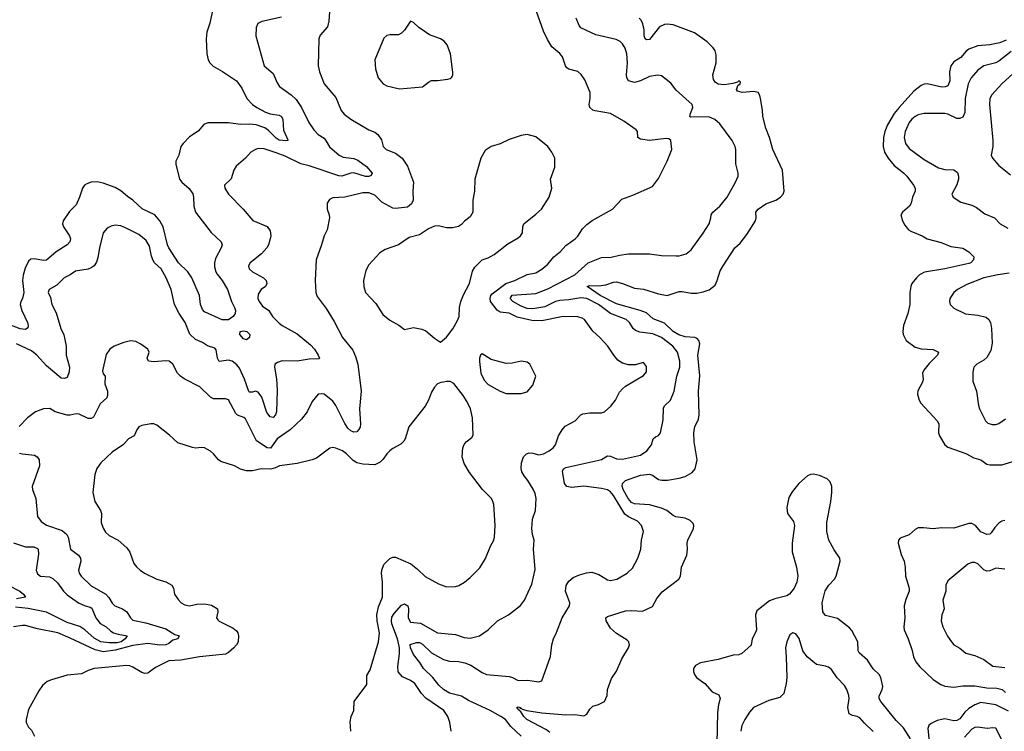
# Model space of a CAD drawing. Header units: inches. Extents: x 1473912 to 1647258, y 640388 to 773423.
# Tile 85 of 256: x 1510991 to 1517587, y 691250 to 696019. Entities that reach past the tile are written whole.
import ezdxf

# ---------------------------------------------------------------- set-up
doc = ezdxf.new("R2010")
doc.units = ezdxf.units.IN
doc.header["$MEASUREMENT"] = 0
doc.layers.add('B5619', color=7, linetype='Continuous')

msp = doc.modelspace()

# ---------------------------------------------------------------- linework, layer by layer
at = {"layer": 'B5619', "color": 5}
for points, elevation in [([(1513070.5, 696130), (1513062, 696010), (1513052.4, 695970), (1513004.2, 695915.8), (1512994.4, 695890), (1512990.4, 695710), (1512999.5, 695670), (1513030.4, 695590), (1513110, 695498), (1513146, 695410), (1513166.1, 695386.1), (1513210, 695352.7), (1513330, 695280.7), (1513370, 695266), (1513391.3, 695250), (1513414.4, 695214.4), (1513426.8, 695170), (1513446.8, 695150), (1513510, 695123.7), (1513553, 695090), (1513590, 695036.3), (1513629.2, 694930), (1513625.2, 694870), (1513627.8, 694810), (1513616.1, 694783.9), (1513590, 694763.4), (1513510, 694752.9), (1513490, 694755.2), (1513416.3, 694796.3), (1513370, 694842.4), (1513330, 694858), (1513290, 694858.3), (1513169.6, 694829.6), (1513090, 694825.1), (1513066, 694814), (1513050.4, 694789.6), (1513050.4, 694750), (1513065.5, 694710), (1513067.7, 694690), (1513050.3, 694610), (1513030.4, 694570), (1513013.7, 694510), (1512977.3, 694410), (1512971.5, 694270), (1512974.6, 694190), (1512984.1, 694164.1), (1513043.5, 694083.5), (1513097, 693997), (1513154.4, 693890), (1513223.2, 693803.2), (1513241.8, 693761.8), (1513255.8, 693710), (1513279, 693530), (1513267.9, 693410), (1513274.1, 693310), (1513271.2, 693288.8), (1513262, 693270), (1513250, 693257.3), (1513230, 693255.3), (1513210, 693262.7), (1513190, 693281.7), (1513170, 693312.4), (1513110, 693433.3), (1513090, 693463), (1513030, 693509.3), (1513010, 693512.7), (1512990.6, 693509.4), (1512950, 693461.2), (1512917, 693390), (1512879.1, 693340.9), (1512803.8, 693270), (1512715.4, 693210), (1512671.9, 693148.1), (1512650, 693148.7), (1512576.8, 693196.8), (1512504.6, 693344.6), (1512493.3, 693353.3), (1512450, 693368), (1512438.8, 693378.8), (1512390, 693471.5), (1512370, 693478), (1512290, 693478.4), (1512270, 693489.6), (1512198.4, 693558.4), (1512092.5, 693612.5), (1512069.7, 693629.7), (1512049.6, 693650), (1512016.2, 693710), (1511992.7, 693730), (1511970, 693733.2), (1511890, 693725.8), (1511854, 693730), (1511845.1, 693750), (1511858.4, 693790), (1511849.4, 693810), (1511803.9, 693843.9), (1511770, 693862), (1511733.2, 693866.8), (1511690, 693856), (1511624.7, 693830), (1511596, 693810), (1511570, 693775.3), (1511546.2, 693666.2), (1511550, 693644.7), (1511564.7, 693630), (1511561.7, 693578.3), (1511579.2, 693530), (1511580.5, 693499.5), (1511575, 693485), (1511530, 693444.4), (1511485.8, 693354.2), (1511470, 693345.4), (1511450, 693345.9), (1511390, 693375), (1511370, 693378.4), (1511330, 693367.8), (1511310, 693368.7), (1511230, 693391.8), (1511193, 693413), (1511150, 693410.5), (1511097.8, 693390), (1511043.8, 693350), (1510987.5, 693292.5)], 760), ([(1512280.3, 696070), (1512265.3, 695994.7), (1512245.5, 695934.5), (1512241.3, 695890), (1512244, 695790), (1512254.6, 695750), (1512264.9, 695730), (1512287.3, 695707.3), (1512350, 695672.2), (1512444, 695610), (1512480.1, 695560.1), (1512514, 695490), (1512550.2, 695450), (1512578.9, 695430), (1512638.9, 695398.9), (1512670, 695388.6), (1512730, 695379.2), (1512745.3, 695370), (1512754.2, 695350), (1512759, 695279), (1512786.8, 695213.2), (1512786.8, 695210), (1512773.9, 695206.1), (1512730, 695211.8), (1512710, 695225.6), (1512657.1, 695277.1), (1512633.3, 695293.3), (1512575.3, 695315.3), (1512530, 695319.5), (1512470, 695317.3), (1512390, 695327.6), (1512252.6, 695327.4), (1512224.5, 695315.5), (1512187.9, 695272.1), (1512130, 695233), (1512085.7, 695190), (1512070.3, 695170), (1512058, 695110), (1512037.6, 695070), (1512037.6, 695050), (1512062.8, 694950), (1512076.5, 694930), (1512126.9, 694886.9), (1512150.8, 694850.8), (1512156.5, 694830), (1512158, 694770), (1512170.2, 694730), (1512273.4, 694593.4), (1512340.3, 694530), (1512347, 694510), (1512342, 694490), (1512302.1, 694417.9), (1512295.9, 694390), (1512297.1, 694362.9), (1512305, 694330), (1512313.6, 694313.6), (1512346.7, 694270), (1512383.2, 694210), (1512411, 694130), (1512431, 694090), (1512437.1, 694070), (1512434.3, 694050), (1512421.8, 694030), (1512390, 694007.3), (1512348.4, 694008.4), (1512230, 694061.6), (1512216, 694076), (1512203.5, 694110), (1512194.8, 694170), (1512145.2, 694290), (1512117.8, 694330), (1512056.2, 694390), (1511989.9, 694490), (1511981, 694510), (1511953.4, 694630), (1511930, 694670.6), (1511896.5, 694710), (1511812.3, 694752.3), (1511750, 694808.9), (1511713.2, 694833.2), (1511670, 694870.9), (1511630, 694894.8), (1511550, 694923.5), (1511510, 694932.6), (1511470, 694929.7), (1511440.3, 694919.8), (1511425.5, 694910), (1511411.3, 694888.7), (1511392.9, 694830), (1511370, 694778.4), (1511325.8, 694734.2), (1511283.6, 694670), (1511279, 694650), (1511284, 694630), (1511325.2, 694570), (1511331.5, 694550), (1511327.6, 694530), (1511310.1, 694509.9), (1511236.4, 694463.6), (1511170, 694407.7), (1511150, 694404.4), (1511090, 694416.1), (1511066.6, 694413.4), (1511050, 694399.7), (1511026.9, 694353.1), (1511013.6, 694306.4), (1511009.1, 694270.9), (1511019.8, 694190), (1511010.9, 694150), (1510998.6, 694130), (1510995.5, 694110), (1511004.6, 694070), (1511044, 693990), (1511048.7, 693970), (1511045.1, 693954.9), (1511030, 693943.5), (1510993.9, 693946.1), (1510890, 693986.7)], 720), ([(1512745.1, 696034.9), (1512613.9, 696006.1), (1512587.7, 695992.3), (1512574.4, 695965.6), (1512572.2, 695910), (1512628.5, 695710), (1512690, 695658), (1512715.5, 695595.5), (1512731, 695571), (1512810, 695516.2), (1512843, 695483), (1512879.4, 695430), (1512928.9, 695328.9), (1512961.2, 695281.2), (1512990, 695248.9), (1513030, 695224.2), (1513045.5, 695205.4), (1513066.6, 695166.6), (1513130.6, 695110.6), (1513158, 695098), (1513230, 695087.7), (1513256.9, 695076.9), (1513315.6, 695035.6), (1513352.8, 694990), (1513346.1, 694973.9), (1513331.1, 694968.9), (1513308.9, 694968.9), (1513230, 694992.8), (1513210, 694990.8), (1513150, 694970.8), (1513130, 694972.1), (1512930, 695039.2), (1512873.7, 695053.7), (1512770, 695105), (1512710, 695127.2), (1512630, 695153.3), (1512590, 695155.6), (1512570, 695149.6), (1512540.7, 695130), (1512503, 695090), (1512442.2, 695037.8), (1512426.3, 695010), (1512408.7, 694951.3), (1512364.4, 694910), (1512364.9, 694890), (1512390.3, 694850.2), (1512488.2, 694750), (1512554.2, 694674.2), (1512650, 694632), (1512670, 694602.8), (1512672.7, 694570), (1512669.2, 694550), (1512657.8, 694510), (1512646.9, 694490), (1512610.8, 694449.2), (1512535.8, 694390), (1512523.8, 694370), (1512528.4, 694350), (1512550.4, 694330), (1512625.5, 694290), (1512643, 694270), (1512648, 694250), (1512639.1, 694230), (1512609, 694211), (1512590, 694179), (1512587.6, 694150), (1512595.3, 694130), (1512618, 694098), (1512659.3, 694070), (1512684.9, 694030), (1512730, 693986), (1512750.2, 693970.2), (1512850, 693912.9), (1512939.4, 693839.4), (1512965.6, 693810), (1512991.5, 693770), (1512999.1, 693750), (1512994.6, 693745.4), (1512930, 693743.6), (1512850, 693730.6), (1512750, 693733), (1512717.8, 693722.2), (1512701.1, 693710), (1512698.5, 693690), (1512711.6, 693611.6), (1512716.6, 693536.6), (1512712.5, 693390), (1512706, 693370), (1512690, 693353.1), (1512670, 693357.1), (1512646, 693386), (1512613, 693490), (1512590, 693522.3), (1512570, 693528.6), (1512550, 693521.7), (1512530, 693522.4), (1512526.8, 693526.8), (1512498.4, 693610), (1512463.8, 693683.8), (1512446.4, 693706.4), (1512414.3, 693730), (1512390, 693736.3), (1512328.2, 693728.2), (1512316.1, 693750), (1512307.3, 693807.3), (1512297.8, 693817.8), (1512250, 693832.7), (1512215.1, 693855.1), (1512170, 693875.8), (1512130.4, 693910.4), (1512099.9, 693990), (1512058.8, 694050), (1512027.8, 694110), (1512007.2, 694210), (1511973.1, 694290), (1511938.3, 694350), (1511894, 694390), (1511884.6, 694404.6), (1511873.7, 694433.7), (1511861.4, 694501.4), (1511838.7, 694538.7), (1511790, 694579.2), (1511710, 694620.3), (1511670, 694638), (1511630, 694641.1), (1511604.5, 694635.5), (1511578, 694622), (1511550.2, 694589.8), (1511525.5, 694490), (1511515.8, 694424.2), (1511505.4, 694394.6), (1511490.2, 694369.8), (1511470, 694355.1), (1511450, 694347.4), (1511365.8, 694334.2), (1511330.2, 694309.8), (1511290, 694289.6), (1511239.3, 694240.7), (1511188, 694210), (1511183.4, 694196.6), (1511181.6, 694190), (1511198.2, 694158.2), (1511206, 694110), (1511234.6, 694054.6), (1511266.7, 693950), (1511287.1, 693907.1), (1511294.6, 693874.6), (1511303.5, 693830), (1511303.5, 693770), (1511324.3, 693690), (1511322, 693658), (1511310, 693622), (1511290, 693614), (1511270, 693617.6), (1511170, 693699.9), (1511106.2, 693770), (1511070, 693799.9), (1510970, 693846.3)], 740), ([(1513882.4, 691250), (1513873, 691310), (1513860.5, 691350), (1513833.6, 691390), (1513712.7, 691472.7), (1513683.7, 691503.7), (1513638.5, 691570), (1513610, 691589.9), (1513555, 691615), (1513527.7, 691647.7), (1513523.7, 691683.7), (1513535.6, 691770), (1513535.3, 691810), (1513521.8, 691870), (1513483.4, 691970), (1513481.1, 691990), (1513485.3, 692014.7), (1513500.8, 692039.2), (1513550, 692095), (1513570, 692103.3), (1513591.6, 692090), (1513595.9, 692070), (1513593.5, 692010), (1513610, 691982.4), (1513675.3, 691975.3), (1513790, 691910.2), (1513910, 691899), (1513970, 691879.5), (1514010, 691873.7), (1514072.7, 691890), (1514130, 691930.5), (1514192.3, 691990), (1514266.6, 692030), (1514346.6, 692093.4), (1514373.6, 692130), (1514423.3, 692236.7), (1514444.7, 692335.3), (1514433.6, 692470), (1514437.6, 692530), (1514426.6, 692570), (1514422.3, 692610), (1514427.6, 692672.4), (1514447.3, 692730), (1514451.8, 692810), (1514444.8, 692844.8), (1514431.9, 692871.9), (1514396, 692930), (1514370, 692961.2), (1514356.2, 692990), (1514351.7, 693011.7), (1514353.3, 693050), (1514366.6, 693090), (1514386.6, 693110), (1514404.5, 693115.5), (1514430, 693114.7), (1514470, 693103.9), (1514499.5, 693110), (1514538.9, 693130), (1514564.7, 693150), (1514579.7, 693170), (1514600.5, 693230), (1514625.1, 693270), (1514646, 693294), (1514712.3, 693330), (1514749.4, 693370), (1514763.5, 693376.5), (1514810, 693384.2), (1514890, 693384.9), (1514910, 693390.7), (1514952.3, 693430), (1514982, 693470), (1515010, 693522.8), (1515030, 693544.9), (1515050, 693562), (1515170, 693634), (1515190, 693658), (1515190, 693695.3), (1515170, 693721.2), (1515114, 693706), (1515070, 693705.4), (1515030, 693716.4), (1514998, 693738), (1514970.6, 693770.6), (1514931.7, 693831.7), (1514878.3, 693890), (1514831.3, 693931.3), (1514775.1, 694010), (1514759.1, 694019.1), (1514730, 694027.3), (1514631.1, 694028.9), (1514490, 694001.2), (1514422, 694002), (1514324.4, 694024.4), (1514270, 694051.7), (1514210, 694059.9), (1514190, 694073.2), (1514146.2, 694130), (1514142.6, 694150), (1514147.8, 694170), (1514157.4, 694182.6), (1514248.4, 694251.6), (1514309.3, 694270.7), (1514390, 694310.2), (1514450, 694321.6), (1514490, 694347.1), (1514530, 694381.5), (1514570.6, 694429.4), (1514615.3, 694464.7), (1514650, 694505.3), (1514711.6, 694550), (1514730, 694568.4), (1514761.8, 694618.2), (1514790, 694647.2), (1514826.9, 694673.1), (1514962.7, 694750), (1515024.4, 694815.6), (1515098, 694842), (1515230, 694900.7), (1515270, 694954.8), (1515329.4, 695070), (1515361.2, 695150), (1515352.7, 695210), (1515339.7, 695219.7), (1515322.9, 695222.9), (1515210, 695209.8), (1515150, 695217.6), (1515132.3, 695230), (1515129.6, 695269.6), (1515120.8, 695280.8), (1515039.6, 695339.6), (1514950, 695391.1), (1514847.5, 695407.5), (1514830, 695413.3), (1514810, 695429.6), (1514805.4, 695450), (1514812.6, 695490), (1514812.6, 695530), (1514776.6, 695616.6), (1514751.8, 695651.8), (1514730.9, 695670.9), (1514670, 695687.8), (1514656.9, 695696.9), (1514647.3, 695710), (1514627.6, 695770), (1514610, 695791.6), (1514557, 695837), (1514526.1, 695886.1), (1514501.3, 695941.3), (1514452.7, 696072.7)], 760), ([(1514350, 691217.4), (1514282.5, 691282.5), (1514245.3, 691330), (1514215.6, 691350), (1514143.5, 691390), (1513997.5, 691457.5), (1513950, 691484.8), (1513870, 691504.8), (1513830.6, 691530), (1513799.9, 691559.9), (1513759.4, 691610), (1513696.5, 691670), (1513671.8, 691711.8), (1513630, 691765.6), (1513609.5, 691810), (1513608.1, 691831.9), (1513650, 691845.7), (1513670, 691844.7), (1513690, 691833.3), (1513750, 691777), (1513830, 691731.6), (1513870, 691719.4), (1513930, 691718), (1513974, 691710), (1514013.2, 691693.2), (1514090, 691643.2), (1514119.1, 691630), (1514270, 691616.4), (1514292.2, 691610), (1514330.2, 691590.2), (1514393.6, 691593.6), (1514470, 691582), (1514490, 691588), (1514547.7, 691752.3), (1514556.2, 691830), (1514567, 691870), (1514588.3, 691911.7), (1514626.3, 692010), (1514674.3, 692090), (1514677.4, 692110), (1514647.8, 692190), (1514652.7, 692227.3), (1514670, 692257.1), (1514698.9, 692281.1), (1514741.4, 692298.6), (1514787.8, 692312.2), (1514824.4, 692315.6), (1514870, 692301.6), (1514930, 692264.9), (1514950, 692260.9), (1514992.7, 692270), (1515060.9, 692310), (1515096.2, 692343.8), (1515131.5, 692410), (1515153.3, 692470), (1515157.4, 692530), (1515169.7, 692590), (1515157.4, 692630), (1515130, 692658.5), (1515070, 692686.3), (1515045.8, 692705.8), (1514970, 692830.7), (1514950, 692854.3), (1514928.4, 692868.4), (1514890, 692877.6), (1514770, 692891.8), (1514690, 692884.2), (1514657.6, 692890), (1514641, 692910), (1514626.9, 692993.1), (1514634.7, 693010), (1514650, 693017.1), (1514870, 693066.5), (1514890, 693072.6), (1514930, 693096), (1514950, 693094), (1514990, 693076.1), (1515030, 693073.6), (1515150, 693100.2), (1515192.3, 693130), (1515223.9, 693170), (1515235.6, 693210), (1515250, 693223.1), (1515270, 693232.4), (1515284.7, 693250), (1515302.2, 693337.8), (1515304.2, 693415.8), (1515310, 693430.3), (1515352.3, 693470), (1515376.8, 693530), (1515394.2, 693630), (1515414, 693690), (1515412.7, 693730), (1515398.2, 693790), (1515367.9, 693830), (1515290, 693888.7), (1515232.6, 693912.6), (1515145.8, 693925.8), (1515116, 693936), (1515100.4, 693950), (1515077.2, 693990), (1515055.1, 694010), (1514950, 694049.9), (1514869.2, 694110), (1514790, 694149.9), (1514750, 694154.8), (1514670, 694141.6), (1514610, 694137.9), (1514581, 694130), (1514510, 694095.3), (1514430, 694080.6), (1514390, 694084.5), (1514350, 694098.7), (1514295.4, 694130), (1514276.5, 694150), (1514290, 694171.9), (1514450, 694183.7), (1514530, 694214.3), (1514710, 694309.5), (1514800.4, 694390), (1514890, 694424.1), (1514952.8, 694427.2), (1515010, 694440.9), (1515070, 694449), (1515210, 694448.7), (1515290, 694438.9), (1515390, 694436.5), (1515410, 694437), (1515457.2, 694450), (1515490, 694476.3), (1515570, 694587.7), (1515609.7, 694650), (1515622, 694690), (1515623, 694710), (1515634.7, 694730), (1515681.3, 694770), (1515730, 694830.5), (1515786, 694930), (1515803.6, 694970), (1515805.6, 694990), (1515787.9, 695052.1), (1515787.8, 695150), (1515784.2, 695170), (1515764.2, 695210), (1515682, 695322), (1515647.3, 695350), (1515608.1, 695368.1), (1515486.2, 695366.2), (1515481.7, 695370), (1515484.5, 695390), (1515499.8, 695430), (1515495.4, 695450), (1515390, 695546.6), (1515353.7, 695593.7), (1515290, 695641.6), (1515266.2, 695646.2), (1515210, 695637.6), (1515150, 695608.7), (1515110, 695598.5), (1515069.8, 695609.8), (1515059.1, 695630), (1515056.8, 695650), (1515064.1, 695730), (1515057.6, 695790), (1515048.5, 695828.5), (1515030, 695857), (1515013, 695873), (1514986.7, 695886.7), (1514850, 695918.2), (1514750, 695965.2), (1514739.1, 695979.1), (1514718.8, 696030)], 740), ([(1514542.8, 691242.8), (1514520, 691260), (1514389.8, 691330), (1514368.7, 691350), (1514345.9, 691385.9), (1514337.2, 691390), (1514337.2, 691397.2), (1514330, 691399), (1514322.7, 691410), (1514330, 691414), (1514344.7, 691410), (1514344.7, 691404.7), (1514350, 691406), (1514358.5, 691398.5), (1514388.5, 691388.5), (1514490, 691374.5), (1514650, 691360.7), (1514710, 691361.7), (1514770, 691352.7), (1514790, 691364), (1514810, 691398.8), (1514830, 691418), (1514869.5, 691430.5), (1514910, 691450.8), (1514927, 691490), (1514929.6, 691530), (1514955.3, 691604.7), (1514990, 691652.7), (1515024.5, 691735.5), (1515070.8, 691810), (1515077.3, 691830), (1515072.6, 691850), (1515061.2, 691861.2), (1514990, 691905), (1514950, 691940.7), (1514919.8, 691990), (1514918.7, 692010), (1514930, 692018.9), (1515050, 692057.2), (1515090, 692060.7), (1515164.4, 692055.6), (1515230, 692085.5), (1515260.7, 692139.3), (1515294.3, 692185.7), (1515408, 692270), (1515417.4, 692290), (1515425.1, 692350), (1515460.5, 692430), (1515465.7, 692470), (1515462.3, 692510), (1515467.4, 692530), (1515506.2, 692610), (1515508.4, 692630), (1515502.8, 692642.8), (1515482.9, 692662.9), (1515450, 692678.2), (1515387.4, 692687.4), (1515370, 692695.9), (1515327.4, 692730), (1515290, 692746.2), (1515210, 692767), (1515110, 692773.8), (1515090, 692784.3), (1515067.7, 692810), (1515035, 692870), (1515027.6, 692892.4), (1515028.7, 692911.3), (1515048.9, 692930), (1515150, 692966.1), (1515210, 692973.5), (1515230, 692966.7), (1515270, 692938.5), (1515292.4, 692932.4), (1515330, 692933.7), (1515410, 692946), (1515450, 692958), (1515495.9, 692984.1), (1515516, 693010), (1515529.8, 693070), (1515510.5, 693190), (1515508.1, 693251.9), (1515514.8, 693290), (1515538.3, 693341.7), (1515543.9, 693370), (1515538.6, 693530), (1515548.7, 693631.3), (1515535, 693770), (1515546.8, 693846.8), (1515541.5, 693870), (1515530, 693883.1), (1515515.1, 693890), (1515450, 693893.4), (1515407.2, 693907.2), (1515368.8, 693930), (1515310, 693984.8), (1515235.1, 694015.1), (1515190, 694053.3), (1515147.8, 694070), (1514990, 694115.4), (1514879.2, 694170), (1514792, 694230), (1514810, 694236.9), (1514870, 694236.1), (1514917.1, 694242.9), (1514970, 694259.4), (1514990, 694261.3), (1515030, 694251.5), (1515110, 694220.5), (1515170, 694212.7), (1515270, 694180.8), (1515329.8, 694170.2), (1515410, 694196.5), (1515430, 694197.6), (1515490, 694186.5), (1515526.5, 694186.5), (1515570, 694194.5), (1515611.1, 694208.9), (1515650, 694238.7), (1515664.6, 694270), (1515684.6, 694335.4), (1515703.5, 694370), (1515782.4, 694490), (1515817.7, 694522.3), (1515861.7, 694578.3), (1515920.5, 694670), (1515925.1, 694690), (1515923, 694730), (1515937.4, 694750), (1515990, 694785.8), (1516056.2, 694810), (1516087, 694830), (1516105.1, 694850), (1516112.3, 694870), (1516100.9, 695010), (1516037.3, 695150), (1516015.1, 695230), (1515990, 695292.7), (1515970, 695369), (1515968.6, 695411.4), (1515954.6, 695490), (1515949.8, 695510), (1515937.4, 695530), (1515910, 695538.4), (1515830.5, 695530.5), (1515800.4, 695540.4), (1515792.6, 695550), (1515796.8, 695563.2), (1515802.5, 695577.5), (1515817.6, 695590), (1515819.5, 695599.5), (1515810, 695609), (1515799.9, 695600.1), (1515769.3, 695590.7), (1515710, 695582.2), (1515670, 695587.3), (1515650, 695600.5), (1515638.7, 695618.7), (1515635.1, 695650), (1515656.8, 695730), (1515656.4, 695783.6), (1515650.6, 695810), (1515637.3, 695830), (1515596.8, 695870), (1515511, 695930), (1515370, 695983.9), (1515329.8, 695989.8), (1515310, 695986.3), (1515278, 695970), (1515210, 695886.6), (1515190, 695883), (1515182.4, 695890), (1515175.4, 695910), (1515174.6, 695950), (1515165.6, 695990), (1515155.1, 696015.1), (1515142.4, 696030)], 720), ([(1517599, 695881), (1517556.7, 695863.3), (1517490, 695849.9), (1517410, 695843.8), (1517350, 695820.2), (1517332.8, 695807.2), (1517295.2, 695764.8), (1517250, 695735.3), (1517229.2, 695710), (1517220.6, 695670), (1517223.5, 695610), (1517210, 695576.3), (1517191.7, 695568.3), (1517170, 695567.4), (1517070, 695588.9), (1517050, 695587.6), (1517030, 695577.7), (1516981.2, 695538.8), (1516883.5, 695430), (1516850.2, 695390), (1516804.7, 695315.3), (1516786.4, 695270), (1516777.8, 695230), (1516776.8, 695170), (1516785.5, 695130), (1516810.2, 695090), (1516850, 695040.6), (1516913.1, 694993.1), (1516935.2, 694970), (1516980.2, 694910), (1516990.2, 694890), (1516991.1, 694870), (1516972.2, 694830), (1516964, 694790), (1516951.6, 694770), (1516906, 694730), (1516893.4, 694710), (1516905.7, 694670), (1516921, 694641), (1516946.4, 694610), (1516960.9, 694600.9), (1517036.3, 694570), (1517070.7, 694550), (1517164.8, 694524.8), (1517230, 694499.3), (1517310, 694488.7), (1517350, 694462.6), (1517382.4, 694430), (1517380.4, 694410), (1517362.4, 694390), (1517350, 694384.1), (1517190, 694349.4), (1517052.8, 694327.2), (1517019.6, 694310), (1516998.5, 694290), (1516968.9, 694250), (1516962.3, 694230), (1516955.2, 694190), (1516954, 694110), (1516940.2, 694050), (1516911.7, 693970), (1516907.4, 693930), (1516910.3, 693910), (1516930.4, 693870), (1516990, 693824), (1517030, 693812.7), (1517110, 693808.8), (1517145.5, 693790), (1517140.4, 693770), (1517084.4, 693715.6), (1517048.5, 693670), (1517040.3, 693650), (1517043.7, 693610), (1517039.5, 693590), (1517009, 693531), (1517007, 693510), (1517017.4, 693470), (1517029.3, 693449.3), (1517138.3, 693330), (1517147.7, 693310), (1517146.5, 693250), (1517152.7, 693230), (1517188.8, 693170), (1517210, 693153.4), (1517330, 693111.5), (1517382.9, 693082.9), (1517430, 693068.2), (1517470, 693041.2), (1517490, 693035.6), (1517570, 693035.2), (1517690, 693071.7)], 720), ([(1517634.2, 695805.8), (1517550, 695740.3), (1517530, 695730.7), (1517450.8, 695709.2), (1517410, 695679.8), (1517366, 695630), (1517345.5, 695590), (1517326, 695490), (1517323.1, 695396.9), (1517310, 695364.7), (1517290, 695355.6), (1517270, 695357.2), (1517210, 695385.3), (1517190, 695389.8), (1517050.6, 695390.6), (1517010, 695380.4), (1516990, 695369.9), (1516967.2, 695352.8), (1516949.4, 695330.6), (1516922.8, 695270), (1516916, 695230), (1516925.5, 695190), (1516950, 695156.5), (1517050, 695082.3), (1517146.8, 695026.8), (1517190, 695015.6), (1517250, 695013.4), (1517274.4, 694994.4), (1517281.5, 694970), (1517281.3, 694950), (1517270, 694912.3), (1517236.4, 694850), (1517245.5, 694830), (1517295.8, 694795.8), (1517370, 694774.9), (1517400.9, 694760.9), (1517458, 694718), (1517522, 694690), (1517560.5, 694650), (1517610, 694621.3)], 740), ([(1517696, 695704), (1517570.2, 695590), (1517504.9, 695515.1), (1517490.2, 695490), (1517487.8, 695450), (1517511.5, 695208.5), (1517511.6, 695168.4), (1517500.4, 695110), (1517508.2, 695090), (1517550, 695041.6), (1517630, 694979.5)], 760), ([(1517619.5, 694320.5), (1517543, 694310), (1517450, 694289.8), (1517336.1, 694243.9), (1517274.9, 694210), (1517250, 694189.6), (1517223.1, 694150), (1517219.5, 694130), (1517223.8, 694110), (1517250, 694086.7), (1517328, 694048), (1517410, 694039.7), (1517465.2, 694025.2), (1517484.7, 694010), (1517494.6, 693990), (1517501.5, 693950), (1517506.1, 693850), (1517497.3, 693802.7), (1517470, 693755.6), (1517450, 693737.6), (1517404.4, 693710), (1517383.7, 693690), (1517376.1, 693656.1), (1517377.2, 693597.2), (1517400.3, 693530), (1517414.4, 693434.4), (1517422, 693410), (1517461.3, 693330), (1517476.1, 693316.1), (1517505.1, 693305.1), (1517530, 693306), (1517550, 693313.7), (1517595.3, 693344.7)], 740), ([(1513208.7, 691250), (1513206.3, 691313.7), (1513212.7, 691350), (1513229.2, 691390), (1513232.7, 691450), (1513316.9, 691563.1), (1513316.2, 691623.8), (1513338.9, 691661.1), (1513395.6, 691850), (1513401.2, 691910), (1513385.5, 691990), (1513383.7, 692030), (1513396, 692084), (1513422.6, 692150), (1513421.7, 692250), (1513415.1, 692310), (1513416.4, 692330), (1513431.8, 692368.2), (1513470, 692408.7), (1513490, 692418), (1513510, 692417.4), (1513612.1, 692372.1), (1513656.7, 692336.7), (1513706.9, 692286.9), (1513797.5, 692237.5), (1513850, 692218), (1513910, 692219.5), (1513933.2, 692226.8), (1513972, 692250), (1514010, 692281.6), (1514073.9, 692346.1), (1514112.7, 692407.3), (1514145.1, 692490), (1514168, 692530), (1514173, 692550), (1514177.4, 692630), (1514167.3, 692770), (1514162, 692790), (1514152, 692810), (1514091, 692871), (1514005.2, 692985.2), (1513970, 693045.2), (1513956.3, 693090), (1513960.9, 693150), (1513970, 693172), (1513982, 693190), (1514020.2, 693219.8), (1514030, 693234), (1514024.2, 693350), (1514011.5, 693410), (1513990, 693457.2), (1513961.2, 693501.2), (1513900.2, 693580.2), (1513874.6, 693594.6), (1513850, 693595.3), (1513831.1, 693588.9), (1513811.6, 693588.4), (1513790, 693578), (1513770, 693555.3), (1513750, 693522), (1513730.3, 693469.7), (1513707.7, 693430), (1513599.1, 693290), (1513574, 693210), (1513565.2, 693194.8), (1513545.2, 693174.8), (1513490, 693145.2), (1513470.4, 693129.6), (1513450, 693109.2), (1513426.7, 693073.3), (1513406.2, 693053.8), (1513370, 693036.8), (1513290, 693040.7), (1513250, 693049.8), (1513225.1, 693065.1), (1513181.1, 693110), (1513153.3, 693130), (1513110, 693148.5), (1513090, 693151), (1513070, 693146.6), (1512979.1, 693080.9), (1512950, 693068.7), (1512850, 693044.8), (1512731.3, 693030), (1512704.7, 693015.3), (1512673.9, 693006.1), (1512610, 693008.8), (1512550, 692995.1), (1512510, 692995.6), (1512470, 693007.1), (1512430, 693028.2), (1512338.9, 693058.9), (1512322.9, 693070), (1512289.8, 693109.8), (1512270, 693126.6), (1512230, 693149.7), (1512210, 693153), (1512170, 693147.8), (1512150, 693151.5), (1512050, 693182.9), (1511994.2, 693234.2), (1511910, 693301.6), (1511890, 693309.7), (1511870, 693311.3), (1511810, 693298.3), (1511790, 693289.6), (1511775.3, 693270), (1511759.3, 693230), (1511720.5, 693210), (1511687.7, 693172.3), (1511610, 693121.3), (1511534.4, 693050), (1511509, 693011), (1511495.3, 692970), (1511482, 692850), (1511494, 692790), (1511532.4, 692730), (1511538.4, 692710), (1511537, 692650), (1511550.3, 692610.3), (1511565.1, 692585.1), (1511590, 692561.6), (1511650.7, 692530), (1511710, 692479.1), (1511728.4, 692450), (1511755.6, 692375.6), (1511772.9, 692352.9), (1511799.1, 692330), (1511827.3, 692310), (1511910, 692270.3), (1511971.4, 692251.4), (1512010.7, 692230), (1512022, 692210), (1512027.3, 692170), (1512052.5, 692132.5), (1512074, 692110), (1512097.7, 692097.7), (1512130, 692092), (1512178, 692102), (1512230, 692105.2), (1512275.6, 692095.6), (1512310, 692076.4), (1512317.1, 692070), (1512318.4, 692050), (1512310.5, 692010), (1512317.6, 691997.6), (1512327.7, 691987.8), (1512422.2, 691942.2), (1512444.2, 691924.2), (1512453.1, 691910), (1512457.3, 691890), (1512454.4, 691850), (1512444.4, 691830), (1512425.8, 691810), (1512390, 691778), (1512370, 691766.5), (1512196, 691750), (1512070, 691725.8), (1511990, 691722.7), (1511902, 691678), (1511850, 691638.9), (1511830, 691636.9), (1511810, 691643.1), (1511750, 691679.7), (1511730, 691688.5), (1511710, 691690.9), (1511490, 691670.8), (1511450, 691657.7), (1511405.2, 691634.8), (1511310, 691626.2), (1511204.4, 691595.6), (1511176.5, 691583.5), (1511143.7, 691556.3), (1511119.3, 691520.7), (1511050, 691395.3), (1511034.8, 691330), (1511034.8, 691310), (1511050, 691278), (1511070, 691258), (1511090, 691218)], 780), ([(1510990, 693114.7), (1511010, 693108.4), (1511090, 693101.1), (1511109.2, 693089.2), (1511121.7, 693070), (1511124.2, 693030), (1511075.8, 692890), (1511077.1, 692870), (1511100.5, 692810), (1511110.6, 692690), (1511135.8, 692655.8), (1511170, 692632), (1511275.6, 692595.6), (1511308, 692570), (1511315.8, 692550), (1511331.1, 692471.1), (1511384.9, 692430), (1511398.9, 692410), (1511401.5, 692390), (1511384.7, 692330), (1511389.2, 692310), (1511402.8, 692290), (1511470, 692224.1), (1511569.4, 692169.4), (1511587.7, 692147.7), (1511610, 692108.2), (1511628.2, 692090), (1511680.4, 692070), (1511710, 692051.3), (1511732.8, 692010), (1511750, 691995.5), (1511836, 691976), (1511970, 691935.7), (1512030, 691899.7), (1512059.3, 691890), (1512050.8, 691870), (1512018.1, 691861.9), (1511990, 691837.9), (1511970, 691828.8), (1511928.4, 691828.4), (1511850, 691838.3), (1511750, 691825.9), (1511630, 691794.4), (1511550, 691783.3), (1511495.9, 691795.9), (1511330, 691875.3), (1511246.6, 691910), (1511110, 691937.1), (1511030, 691958.2), (1511010, 691959.2), (1510950, 691949.7)], 760), ([(1516958.7, 691198.7), (1516912.8, 691272.8), (1516862.6, 691322.6), (1516759.3, 691450), (1516748.5, 691470), (1516750, 691486), (1516769.9, 691530), (1516772.8, 691550), (1516759.5, 691610), (1516748.5, 691630), (1516709.7, 691669.7), (1516670, 691726.3), (1516615.6, 691775.5), (1516609, 691790), (1516605.4, 691850), (1516565.8, 691925.8), (1516550, 691943.9), (1516470, 692006.6), (1516390, 692025.6), (1516371.3, 692050), (1516367.4, 692110), (1516388, 692192), (1516410.8, 692229.2), (1516449.6, 692270), (1516462, 692290), (1516488.3, 692390), (1516484.7, 692410), (1516446.6, 692466.6), (1516412.8, 692530), (1516399.2, 692590), (1516398.9, 692650), (1516426.1, 692790), (1516432.9, 692850), (1516431.5, 692891.5), (1516421, 692921), (1516400.9, 692940.9), (1516350, 692964.5), (1516310, 692972.9), (1516290, 692970.9), (1516270, 692961.1), (1516210, 692909.6), (1516165.9, 692854.1), (1516144.1, 692815.9), (1516130.2, 692750), (1516135.8, 692710), (1516175.4, 692655.4), (1516180.9, 692630), (1516166, 692510), (1516166.6, 692453.4), (1516194.9, 692350), (1516203.7, 692290), (1516198.4, 692250), (1516180.5, 692210), (1516148, 692170), (1516130, 692156.9), (1516050, 692138.9), (1516015.5, 692124.5), (1515930, 692056.4), (1515919.8, 692030), (1515927.5, 691930), (1515923.8, 691916.2), (1515898.5, 691870), (1515891.8, 691828.2), (1515830, 691771.1), (1515810, 691763.1), (1515770, 691759.4), (1515670, 691730.5), (1515551.6, 691708.4), (1515518, 691690), (1515505.8, 691670), (1515505.4, 691650), (1515511.2, 691630), (1515524.7, 691610), (1515582.3, 691570), (1515630, 691514.6), (1515674.4, 691494.4), (1515684.2, 691470), (1515672, 691430), (1515665.1, 691374.9), (1515662, 691170)], 720), ([(1517590, 692662.2), (1517570, 692657.6), (1517550, 692645.7), (1517523.2, 692616.8), (1517500, 692580), (1517490, 692571.5), (1517470.2, 692569.8), (1517430, 692587.7), (1517393.6, 692630), (1517370, 692642.5), (1517350, 692642.7), (1517250, 692610.7), (1517166.2, 692613.8), (1517110, 692607.4), (1517045.3, 692614.7), (1517010, 692613.6), (1516990, 692602), (1516950, 692565.6), (1516890, 692545.1), (1516878.7, 692530), (1516876.9, 692510), (1516895.6, 692435.6), (1516915.9, 692390), (1516923.2, 692350), (1516926.3, 692290), (1516950.4, 692209.6), (1516950.5, 692190), (1516927, 692133), (1516916, 692090), (1516921.8, 692010), (1516914, 691950), (1516916.2, 691930), (1516943.2, 691870), (1516970, 691790.7), (1516978.5, 691750), (1516995.4, 691715.4), (1517022.6, 691682.6), (1517110, 691596.5), (1517163, 691563), (1517190, 691552.3), (1517250, 691546), (1517310, 691554.9), (1517390, 691554.9), (1517470, 691541.1), (1517538.2, 691538.2), (1517573.4, 691530), (1517595.5, 691510)], 720), ([(1510950, 692513.8), (1511030, 692485.4), (1511085.5, 692485.5), (1511110, 692475.8), (1511114.6, 692470), (1511117.8, 692437.8), (1511102.6, 692330), (1511110, 692304.9), (1511130, 692289.1), (1511190, 692284.4), (1511213, 692273), (1511245, 692245), (1511284.9, 692190), (1511310, 692164.7), (1511384.9, 692110), (1511430, 692090.7), (1511463, 692083), (1511474.6, 692074.6), (1511501.4, 692010), (1511530, 691971.6), (1511571.2, 691951.2), (1511601.5, 691921.5), (1511619.5, 691910), (1511650, 691900.1), (1511710.6, 691890.6), (1511698.5, 691870), (1511670.8, 691850), (1511643.8, 691843.8), (1511590, 691842.8), (1511534.3, 691850), (1511490, 691873.6), (1511426.8, 691930), (1511393.4, 691953.4), (1511310, 691979.8), (1511170, 692049.5), (1511047.1, 692072.9), (1510962.4, 692082.4)], 740), ([(1517590, 692337.6), (1517530, 692342.7), (1517490, 692326), (1517470, 692323.1), (1517450, 692333), (1517410, 692373), (1517390, 692382.4), (1517370, 692380.5), (1517344, 692370), (1517210, 692258.4), (1517196.5, 692230), (1517194.7, 692190), (1517175.6, 692130), (1517183.6, 692070), (1517168.8, 692030), (1517164.4, 691990), (1517176.4, 691950), (1517207.3, 691887.3), (1517233, 691850), (1517250.3, 691830.3), (1517290, 691806.4), (1517330, 691774), (1517390, 691758.6), (1517450, 691731.4), (1517510, 691687.1), (1517590, 691676.6)], 740), ([(1510914.9, 692230), (1510991.8, 692190), (1511016.5, 692170), (1511030.8, 692150), (1510970, 692137.2)], 720), ([(1516710, 691249.3), (1516650, 691304), (1516619.7, 691339.7), (1516602, 691350), (1516570, 691357), (1516548.2, 691368.2), (1516539.6, 691410), (1516548, 691470), (1516546.3, 691490), (1516533.3, 691530), (1516516.4, 691556.4), (1516468.3, 691608.3), (1516430, 691663.5), (1516410, 691678.9), (1516390, 691686.3), (1516330, 691697.6), (1516267.6, 691750), (1516237.4, 691790), (1516213.1, 691873.1), (1516190, 691902.7), (1516170, 691909.3), (1516150, 691897.2), (1516130.4, 691850), (1516121.1, 691810), (1516127, 691750), (1516130.3, 691610.3), (1516127, 691570), (1516110, 691502.7), (1516084.2, 691475.8), (1516010, 691457.6), (1515908.1, 691410), (1515880.6, 691379.3), (1515848.9, 691330), (1515830.1, 691290), (1515822.3, 691250)], 740), ([(1517615.4, 691384.6), (1517530, 691427.6), (1517430, 691442.2), (1517390, 691427.8), (1517350, 691403.9), (1517322.1, 691377.9), (1517290, 691334.5), (1517270, 691322.5), (1517250, 691319.7), (1517190, 691334.4), (1517138.5, 691321.5), (1517096.8, 691303.2), (1517082.7, 691290), (1517075, 691270), (1517099.2, 691030)], 720), ([(1517570, 691193.2), (1517531, 691271), (1517510, 691273.6), (1517471.5, 691268.5), (1517410, 691278), (1517390, 691276.3), (1517370, 691265), (1517320.9, 691210)], 740)]:
    msp.add_lwpolyline(points, dxfattribs=dict(at, elevation=elevation))
for points, elevation in [([(1513610, 696008.7), (1513570.3, 695949.7), (1513550, 695929.3), (1513530, 695918), (1513470, 695917), (1513450, 695912), (1513430, 695896), (1513370.4, 695750), (1513374, 695690), (1513393, 695630), (1513427.3, 695590), (1513450, 695576.3), (1513535.2, 695555.2), (1513690, 695568), (1513730, 695601), (1513749.5, 695610.5), (1513790.7, 695610.7), (1513859.5, 695620.5), (1513875.1, 695624.9), (1513886, 695634), (1513892.7, 695650), (1513892.5, 695667.5), (1513878, 695790), (1513854, 695850), (1513835.1, 695875.1), (1513810.5, 695890.5), (1513736.9, 695916.9), (1513665.4, 695965.4), (1513630, 695999.3)], 780), ([(1514390, 695249.4), (1514350, 695242), (1514270, 695215.1), (1514210, 695187), (1514150, 695169.5), (1514110, 695141.2), (1514080.7, 695090), (1514040.5, 694950), (1514039.1, 694870), (1514028, 694810), (1514028, 694730), (1514010, 694698), (1513970.3, 694669.7), (1513950, 694646), (1513930, 694632.3), (1513890, 694625.1), (1513850, 694624.5), (1513796.6, 694636.6), (1513770, 694634.5), (1513730, 694618), (1513670, 694576), (1513599.9, 694560.1), (1513530, 694509.4), (1513440.7, 694479.3), (1513402.9, 694457.1), (1513330, 694376), (1513310, 694339), (1513295.5, 694270), (1513296.3, 694230), (1513308, 694190), (1513377.5, 694117.5), (1513424.1, 694044.1), (1513470, 694004.4), (1513531.5, 693971.5), (1513570, 693942), (1513630, 693955.5), (1513685.8, 693945.8), (1513712.8, 693932.8), (1513770, 693884.7), (1513810, 693858), (1513850, 693891.3), (1513892.5, 693947.5), (1513921.5, 693998.5), (1513935.1, 694030), (1513937.6, 694090), (1513946.3, 694130), (1513963.9, 694176.1), (1514004.5, 694250), (1514025.6, 694334.4), (1514039.5, 694360.5), (1514089.5, 694410.5), (1514130, 694423), (1514170, 694444.4), (1514262.3, 694517.7), (1514330, 694556.3), (1514346, 694570), (1514359.5, 694590), (1514361.2, 694630), (1514369.2, 694650), (1514450, 694714.9), (1514486.6, 694750), (1514538.7, 694830), (1514556.9, 694890), (1514547, 694950), (1514576.2, 695030), (1514577.2, 695090), (1514557.2, 695130), (1514529.4, 695169.4), (1514450, 695232.7)], 780), ([(1512510, 693873), (1512490, 693879.7), (1512466.3, 693910), (1512468.7, 693930), (1512490, 693934.5), (1512512.2, 693930), (1512532.9, 693910), (1512530, 693889.6)], 720), ([(1514090, 693779), (1514078, 693770), (1514070.8, 693750), (1514070.7, 693729.3), (1514081.3, 693650), (1514103.9, 693603.9), (1514130, 693574), (1514210, 693528.5), (1514250, 693514.9), (1514350, 693513), (1514390, 693524), (1514429.2, 693570), (1514449, 693630), (1514409, 693710), (1514390, 693722.7), (1514350, 693731.6), (1514290, 693716.2), (1514250, 693714), (1514150, 693741.6)], 780)]:
    msp.add_lwpolyline(points, close=True, dxfattribs=dict(at, elevation=elevation))

doc.saveas('drawing.dxf')
